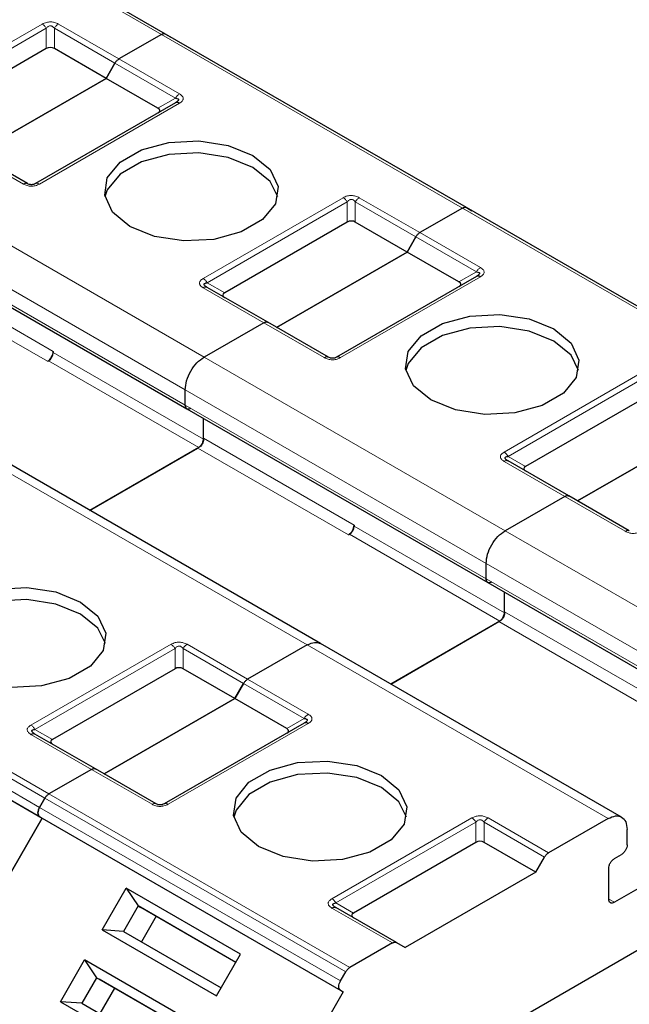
# Model space of a CAD drawing. Header units: millimetres. Extents: x 5 to 418, y 2 to 292.
# Tile 46 of 52: x 362.36 to 368.43, y 134.68 to 144.49. Entities that reach past the tile are written whole.
import ezdxf

# ---------------------------------------------------------------- set-up
doc = ezdxf.new("R2010")
doc.units = ezdxf.units.MM

msp = doc.modelspace()

# ---------------------------------------------------------------- linework, layer by layer
at = {"color": 7, "linetype": 'Continuous', "lineweight": 18}
for p, q in [((363.769, 144.3434), (360.7709, 146.0742)), ((361.1857, 143.6412), (362.5811, 144.4467)), ((361.2257, 143.5989), (362.6211, 144.4045)), ((362.6211, 144.2032), (362.6211, 144.4045)), ((362.7011, 144.4045), (363.3045, 144.0561)), ((362.7011, 144.4045), (362.7011, 144.2032)), ((362.7411, 144.4467), (363.3445, 144.0984)), ((366.7672, 142.6126), (363.769, 144.3434)), ((363.3445, 144.0984), (363.9479, 143.75)), ((363.3045, 144.0561), (363.9079, 143.7078)), ((363.7336, 143.6072), (363.9079, 143.7078)), ((363.9479, 143.6577), (362.5525, 142.8521)), ((362.3925, 142.8521), (361.7891, 143.2005)), ((361.195, 142.8575), (364.1931, 141.1267)), ((364.1839, 141.9104), (365.5792, 142.7159)), ((365.7392, 142.7159), (366.3426, 142.3676)), ((364.2239, 141.8682), (365.6192, 142.6737)), ((365.6192, 142.4724), (365.6192, 142.6737)), ((365.6992, 142.6737), (366.3026, 142.3253)), ((365.6992, 142.6737), (365.6992, 142.4724)), ((369.7653, 140.8819), (366.7672, 142.6126)), ((361.0065, 142.5309), (364.0046, 140.8001)), ((361.0065, 142.3785), (364.0046, 140.6477)), ((366.3026, 142.3253), (366.906, 141.977)), ((366.3426, 142.3676), (366.946, 142.0192)), ((361.1903, 142.0491), (362.6894, 141.1837)), ((361.1337, 141.9511), (362.6328, 141.0857)), ((366.946, 141.9269), (365.5507, 141.1213)), ((366.7317, 141.8764), (366.906, 141.977)), ((364.2239, 141.8682), (364.3981, 141.7675)), ((364.7873, 141.4697), (364.1839, 141.818)), ((365.3907, 141.1213), (364.7873, 141.4697)), ((362.6894, 141.1728), (364.1884, 140.3074)), ((362.6422, 141.0912), (364.1413, 140.2258)), ((364.1931, 141.1267), (367.1913, 139.3959)), ((367.182, 140.1796), (368.5773, 140.9851)), ((367.222, 140.1374), (368.6173, 140.9429)), ((364.0046, 140.8001), (367.0027, 139.0693)), ((364.0046, 140.6477), (367.0027, 138.9169)), ((364.1884, 140.3183), (365.6875, 139.4529)), ((364.1319, 140.2204), (365.6309, 139.355)), ((367.7854, 139.7389), (367.182, 140.0872)), ((367.222, 140.1374), (367.3963, 140.0367)), ((365.2208, 138.2584), (362.2227, 139.9892)), ((368.3888, 139.3906), (367.7854, 139.7389)), ((365.6875, 139.4421), (367.1866, 138.5767)), ((367.1913, 139.3959), (370.1894, 137.6651)), ((365.6404, 139.3604), (367.1394, 138.495)), ((367.0027, 139.0693), (370.0009, 137.3385)), ((367.0027, 138.9169), (370.0009, 137.1861)), ((367.1866, 138.5875), (368.6856, 137.7222)), ((359.6487, 138.5032), (362.6468, 136.7724)), ((367.13, 138.4896), (368.6291, 137.6242)), ((359.6087, 138.461), (362.6068, 136.7302)), ((362.5539, 136.6386), (359.5558, 138.3694)), ((359.5558, 138.277), (362.5539, 136.5462)), ((362.4679, 137.4582), (363.8633, 138.2638)), ((362.5079, 137.416), (363.9033, 138.2215)), ((363.9033, 138.0203), (363.9033, 138.2215)), ((363.9833, 138.2215), (364.5867, 137.8732)), ((363.9833, 138.2215), (363.9833, 138.0203)), ((364.0233, 138.2638), (364.6267, 137.9154)), ((368.2189, 136.5276), (365.2208, 138.2584)), ((364.6267, 137.9154), (365.2301, 137.5671)), ((364.5867, 137.8732), (365.1901, 137.5249)), ((365.0158, 137.4242), (365.1901, 137.5249)), ((362.5079, 137.416), (362.6822, 137.3154)), ((365.2301, 137.4747), (363.8347, 136.6692)), ((363.0713, 137.0175), (362.4679, 137.3659)), ((363.6747, 136.6692), (363.0713, 137.0175)), ((362.6068, 136.7302), (365.6049, 134.9994)), ((362.6468, 136.7724), (365.6449, 135.0417)), ((365.552, 134.9078), (362.5539, 136.6386)), ((362.5539, 136.5462), (365.552, 134.8154)), ((365.4661, 135.7274), (366.8614, 136.533)), ((367.0214, 136.533), (367.6248, 136.1846)), ((365.5061, 135.6852), (366.9014, 136.4907)), ((366.9014, 136.2895), (366.9014, 136.4907)), ((366.9814, 136.4907), (367.5848, 136.1424)), ((366.9814, 136.4907), (366.9814, 136.2895)), ((365.5061, 135.6852), (365.6804, 135.5846)), ((368.2802, 135.692), (368.2237, 135.7247)), ((366.0695, 135.2867), (365.4661, 135.6351))]:
    msp.add_line(p, q, dxfattribs=at)
at = {"color": 7, "linetype": 'Continuous', "lineweight": 25}
for p, q in [((363.809, 144.3474), (360.8109, 146.0782)), ((363.769, 144.3434), (363.3445, 144.0984)), ((363.769, 144.3434), (363.3445, 144.0984)), ((366.8072, 142.6166), (363.809, 144.3474)), ((363.809, 144.3474), (363.8619, 144.3168)), ((362.6211, 144.2032), (361.4, 143.4983)), ((363.2173, 143.9052), (362.7011, 144.2032)), ((363.3045, 144.0561), (363.2173, 143.9052)), ((363.2173, 143.9052), (363.3045, 144.0561)), ((361.9163, 143.1541), (363.2173, 143.9052)), ((363.2173, 143.9052), (361.9163, 143.1541)), ((363.7336, 143.6072), (363.2173, 143.9052)), ((363.9079, 143.6616), (362.5125, 142.8561)), ((363.9196, 143.669), (363.9116, 143.6634)), ((362.4325, 142.8561), (361.8291, 143.2044)), ((366.7672, 142.6126), (366.3426, 142.3676)), ((366.7672, 142.6126), (366.3426, 142.3676)), ((369.8053, 140.8858), (366.8072, 142.6166)), ((366.8072, 142.6166), (366.8601, 142.5861)), ((365.6192, 142.4724), (364.3981, 141.7675)), ((366.2155, 142.1744), (365.6992, 142.4724)), ((361.023, 142.3418), (364.0212, 140.6111)), ((366.3026, 142.3253), (366.2155, 142.1744)), ((366.2155, 142.1744), (366.3026, 142.3253)), ((364.9144, 141.4233), (366.2155, 142.1744)), ((366.2155, 142.1744), (364.9144, 141.4233)), ((366.7317, 141.8764), (366.2155, 142.1744)), ((366.906, 141.9308), (365.5107, 141.1253)), ((366.9177, 141.9383), (366.9098, 141.9326)), ((362.356, 140.0024), (359.3579, 141.7332)), ((364.8273, 141.4736), (364.2239, 141.822)), ((364.7873, 141.4697), (364.1931, 141.1267)), ((364.7873, 141.4697), (364.1931, 141.1267)), ((365.4307, 141.1253), (364.8273, 141.4736)), ((362.6894, 141.1837), (362.6894, 141.1728)), ((362.6328, 141.0857), (362.6422, 141.0912)), ((364.0046, 140.6477), (364.0046, 140.8001)), ((364.0046, 140.6477), (364.0046, 140.8001)), ((368.6173, 140.7417), (367.3963, 140.0367)), ((364.0212, 140.6111), (367.0193, 138.8803)), ((364.1884, 140.3183), (364.1884, 140.5145)), ((364.1884, 140.3074), (364.1884, 140.5145)), ((369.2136, 140.4436), (367.9125, 139.6925)), ((367.9125, 139.6925), (369.2136, 140.4436)), ((364.1413, 140.2258), (363.0551, 139.5988)), ((363.0551, 139.5988), (364.1319, 140.2204)), ((367.8254, 139.7429), (367.222, 140.0912)), ((365.3541, 138.2716), (362.356, 140.0024)), ((367.7854, 139.7389), (367.1913, 139.3959)), ((367.7854, 139.7389), (367.1913, 139.3959)), ((368.4288, 139.3945), (367.8254, 139.7429)), ((365.6875, 139.4529), (365.6875, 139.4421)), ((365.6309, 139.355), (365.6404, 139.3604)), ((367.0027, 138.9169), (367.0027, 139.0693)), ((367.0027, 138.9169), (367.0027, 139.0693)), ((367.0193, 138.8803), (370.0174, 137.1495)), ((367.1866, 138.5767), (367.1866, 138.7837)), ((367.1866, 138.5875), (367.1866, 138.7837)), ((367.1394, 138.495), (366.0533, 137.868)), ((366.0533, 137.868), (367.13, 138.4896)), ((359.5824, 138.2616), (362.5806, 136.5308)), ((365.2208, 138.2584), (364.6267, 137.9154)), ((365.2208, 138.2584), (364.6267, 137.9154)), ((368.3523, 136.5408), (365.3541, 138.2716)), ((363.9033, 138.0203), (362.6822, 137.3154)), ((364.4996, 137.7223), (363.9833, 138.0203)), ((365.3262, 133.377), (373.233, 137.9415)), ((364.4996, 137.7223), (364.5867, 137.8732)), ((364.5867, 137.8732), (364.4996, 137.7223)), ((364.4996, 137.7223), (363.1985, 136.9712)), ((363.1985, 136.9712), (364.4996, 137.7223)), ((365.0158, 137.4242), (364.4996, 137.7223)), ((365.1901, 137.4787), (363.7947, 136.6732)), ((362.5042, 137.3716), (362.4962, 137.3773)), ((363.1113, 137.0215), (362.5079, 137.3698)), ((363.0713, 137.0175), (362.6468, 136.7724)), ((363.0713, 137.0175), (362.6468, 136.7724)), ((363.7147, 136.6732), (363.1113, 137.0215)), ((362.5539, 136.6386), (362.6068, 136.7302)), ((362.6068, 136.7302), (362.5539, 136.6386)), ((370.1376, 136.7642), (368.2802, 135.692)), ((362.5806, 136.5308), (360.9139, 133.6441)), ((360.9139, 133.6441), (362.5806, 136.5308)), ((362.5539, 136.5462), (362.5806, 136.5308)), ((362.5539, 136.5462), (362.5806, 136.5308)), ((362.5806, 136.5308), (365.5787, 134.8)), ((368.2189, 136.5276), (367.6248, 136.1846)), ((368.4075, 136.2663), (368.4075, 136.4187)), ((366.9014, 136.2895), (365.6804, 135.5846)), ((367.4977, 135.9915), (366.9814, 136.2895)), ((367.4977, 135.9915), (367.5848, 136.1424)), ((368.2802, 136.1275), (368.3509, 136.1683)), ((367.4977, 135.9915), (366.1966, 135.2404)), ((368.2237, 135.7247), (368.2237, 136.0295)), ((363.176, 135.4174), (363.4159, 135.8329)), ((364.5566, 135.1744), (363.4159, 135.8329)), ((363.4159, 135.8329), (363.5352, 135.6564)), ((363.5352, 135.6564), (363.3886, 135.4023)), ((364.51, 135.0937), (363.5352, 135.6564)), ((363.5352, 135.6564), (363.5619, 135.641)), ((365.5023, 135.6408), (365.4944, 135.6465)), ((364.51, 135.0937), (363.5619, 135.641)), ((363.7152, 135.5524), (363.5686, 135.2984)), ((366.1095, 135.2907), (365.5061, 135.639)), ((363.176, 135.4174), (364.3167, 134.7589)), ((363.3886, 135.4023), (363.176, 135.4174)), ((363.3886, 135.4023), (364.3633, 134.8396)), ((366.0695, 135.2867), (365.6449, 135.0417)), ((366.1095, 135.2907), (366.1966, 135.2404)), ((364.3167, 134.7589), (364.5566, 135.1744)), ((362.7626, 134.7015), (363.0026, 135.117)), ((364.1433, 134.4585), (363.0026, 135.117)), ((363.0026, 135.117), (363.1219, 134.9404)), ((365.552, 134.9078), (365.6049, 134.9994)), ((363.1219, 134.9404), (362.9752, 134.6864)), ((364.0966, 134.3777), (363.1219, 134.9404)), ((363.1219, 134.9404), (363.1486, 134.9251)), ((364.0966, 134.3777), (363.1486, 134.9251)), ((363.3019, 134.8365), (363.1552, 134.5825)), ((365.5787, 134.8), (363.912, 131.9133)), ((365.552, 134.8154), (365.5787, 134.8)), ((362.7626, 134.7015), (363.9033, 134.043)), ((362.9752, 134.6864), (362.7626, 134.7015)), ((362.9752, 134.6864), (363.95, 134.1237))]:
    msp.add_line(p, q, dxfattribs=at)
at = {"color": 7, "linetype": 'Continuous', "lineweight": 25, "flags": 128}
for points in [[(363.453, 142.4302), (363.2804, 142.5726), (363.2025, 142.7404), (363.2287, 142.9135), (363.3559, 143.071), (363.5688, 143.1938), (363.8416, 143.2673), (364.1414, 143.2824), (364.4321, 143.2375), (364.6787, 143.1378)], [(364.6787, 143.018), (364.4321, 143.1177), (364.1414, 143.1627), (363.8416, 143.1475), (363.5688, 143.0741), (363.3559, 142.9512), (363.2287, 142.7937), (363.2054, 142.7241)], [(364.6787, 143.1378), (364.8513, 142.9955), (364.9292, 142.8276), (364.903, 142.6545), (364.7758, 142.497), (364.563, 142.3742), (364.2902, 142.3007), (363.9903, 142.2856), (363.6996, 142.3306), (363.453, 142.4302)], [(364.9263, 142.7241), (364.8513, 142.8757), (364.6787, 143.018)], [(366.4512, 140.6995), (366.2785, 140.8418), (366.2006, 141.0096), (366.2269, 141.1827), (366.3541, 141.3402), (366.5669, 141.4631), (366.8397, 141.5365), (367.1395, 141.5516), (367.4303, 141.5067), (367.6768, 141.407)], [(367.6768, 141.2872), (367.4303, 141.3869), (367.1395, 141.4319), (366.8397, 141.4167), (366.5669, 141.3433), (366.3541, 141.2204), (366.2269, 141.063), (366.2036, 140.9933)], [(367.6768, 141.407), (367.8495, 141.2647), (367.9274, 141.0968), (367.9011, 140.9237), (367.7739, 140.7663), (367.5611, 140.6434), (367.2883, 140.57), (366.9885, 140.5548), (366.6977, 140.5998), (366.4512, 140.6995)], [(367.9244, 140.9933), (367.8495, 141.1449), (367.6768, 141.2872)], [(361.7371, 137.9781), (361.5645, 138.1204), (361.4866, 138.2883), (361.5128, 138.4614), (361.64, 138.6188), (361.8529, 138.7417), (362.1256, 138.8151), (362.4255, 138.8303), (362.7162, 138.7853), (362.9628, 138.6856)], [(362.9628, 138.5659), (362.7162, 138.6655), (362.4255, 138.7105), (362.1256, 138.6954), (361.8529, 138.6219), (361.64, 138.4991), (361.5128, 138.3416), (361.4895, 138.272)], [(362.9628, 138.6856), (363.1354, 138.5433), (363.2133, 138.3755), (363.1871, 138.2024), (363.0599, 138.0449), (362.8471, 137.922), (362.5743, 137.8486), (362.2744, 137.8335), (361.9837, 137.8784), (361.7371, 137.9781)], [(363.2104, 138.272), (363.1354, 138.4236), (362.9628, 138.5659)], [(364.7353, 136.2473), (364.5626, 136.3896), (364.4847, 136.5575), (364.511, 136.7306), (364.6382, 136.8881), (364.851, 137.0109), (365.1238, 137.0844), (365.4236, 137.0995), (365.7144, 137.0545), (365.9609, 136.9549)], [(365.9609, 136.8351), (365.7144, 136.9348), (365.4236, 136.9797), (365.1238, 136.9646), (364.851, 136.8912), (364.6382, 136.7683), (364.511, 136.6108), (364.4877, 136.5412)], [(365.9609, 136.9549), (366.1336, 136.8125), (366.2115, 136.6447), (366.1852, 136.4716), (366.058, 136.3141), (365.8452, 136.1912), (365.5724, 136.1178), (365.2726, 136.1027), (364.9818, 136.1476), (364.7353, 136.2473)], [(366.2085, 136.5412), (366.1336, 136.6928), (365.9609, 136.8351)]]:
    msp.add_lwpolyline(points, dxfattribs=at)
at = {"color": 7, "linetype": 'Continuous', "lineweight": 18}
for centre, radius, start, end in [((364.2073, 141.7853), 0.0402, 65.68605, 125.61817), ((367.2054, 140.0545), 0.0402, 65.68605, 125.61817), ((365.2912, 137.4692), 0.1154, 121.95467, 151.14439)]:
    msp.add_arc(centre, radius, start, end, dxfattribs=at)
at = {"color": 7, "linetype": 'Continuous', "lineweight": 25}
for centre, radius in [((362.5666, 141.1893), 0.1229), ((362.587, 141.1775), 0.1025), ((365.5647, 139.4585), 0.1229), ((365.5852, 139.4467), 0.1025)]:
    msp.add_arc(centre, radius, 302.60548, 357.39452, dxfattribs=at)
for centre, major_axis, ratio, start_param, end_param in [((362.6611, 144.1339), (0.08, 0), 0.999892, 1.047198, 2.094395), ((363.6136, 143.5841), (0.1386, 0), 0.333297, 5.759587, 6.806784), ((365.6592, 142.4032), (0.08, 0), 0.999892, 1.047198, 2.094395), ((366.6117, 141.8533), (0.1386, 0), 0.333297, 5.759587, 6.806784), ((364.5181, 141.7444), (0.1386, 0), 0.333297, 2.617994, 3.665191), ((367.5163, 140.0136), (0.1386, 0), 0.333297, 2.617994, 3.665191), ((363.9433, 137.951), (0.08, 0), 0.999892, 1.047198, 2.094395), ((364.8958, 137.4011), (0.1386, 0), 0.333297, 5.759587, 6.806784), ((362.8022, 137.2923), (0.1386, 0), 0.333297, 2.617994, 3.665191), ((366.9414, 136.2202), (0.08, 0), 0.999892, 1.047198, 2.094395), ((365.8004, 135.5615), (0.1386, 0), 0.333297, 2.617994, 3.665191)]:
    msp.add_ellipse(centre, major_axis=major_axis, ratio=ratio, start_param=start_param, end_param=end_param, dxfattribs=at)
at = {"color": 7, "linetype": 'Continuous', "lineweight": 18}
for points, knots in [([(362.5811, 144.4467), (362.5942, 144.4532), (362.6125, 144.4623), (362.6428, 144.4676), (362.6638, 144.4683), (362.6845, 144.4669), (362.7122, 144.4611), (362.7291, 144.4527), (362.7411, 144.4467)], [0, 0, 0, 0, 0.2823256, 0.3956386, 0.5177702, 0.6311071, 0.7404354, 1, 1, 1, 1]), ([(362.6211, 144.4045), (362.6267, 144.4115), (362.6346, 144.4213), (362.6511, 144.4287), (362.6633, 144.4298), (362.6747, 144.4275), (362.6887, 144.4197), (362.696, 144.4108), (362.7011, 144.4045)], [0, 0, 0, 0, 0.291557, 0.409435, 0.523723, 0.625009, 0.734944, 1, 1, 1, 1]), ([(363.9479, 143.75), (363.9591, 143.7425), (363.9749, 143.7319), (363.984, 143.7144), (363.9853, 143.7023), (363.9829, 143.6903), (363.9729, 143.6744), (363.9582, 143.6645), (363.9479, 143.6577)], [0, 0, 0, 0, 0.2823256, 0.3956386, 0.5177703, 0.6311071, 0.7404354, 1, 1, 1, 1]), ([(362.5525, 142.8521), (362.5394, 142.8456), (362.5211, 142.8366), (362.4909, 142.8313), (362.4698, 142.8305), (362.4491, 142.8319), (362.4215, 142.8377), (362.4045, 142.8462), (362.3925, 142.8521)], [0, 0, 0, 0, 0.282326, 0.395639, 0.51777, 0.631107, 0.740435, 1, 1, 1, 1]), ([(365.5792, 142.7159), (365.5923, 142.7224), (365.6107, 142.7315), (365.6409, 142.7368), (365.662, 142.7375), (365.6827, 142.7361), (365.7103, 142.7304), (365.7273, 142.7219), (365.7392, 142.7159)], [0, 0, 0, 0, 0.2823256, 0.3956386, 0.5177702, 0.6311071, 0.7404354, 1, 1, 1, 1]), ([(365.6192, 142.6737), (365.6249, 142.6807), (365.6328, 142.6905), (365.6493, 142.6979), (365.6614, 142.699), (365.6729, 142.6967), (365.6869, 142.6889), (365.6941, 142.68), (365.6992, 142.6737)], [0, 0, 0, 0, 0.2915567, 0.4094353, 0.5237228, 0.6250088, 0.734944, 1, 1, 1, 1]), ([(366.946, 142.0192), (366.9572, 142.0117), (366.973, 142.0011), (366.9822, 141.9836), (366.9835, 141.9715), (366.981, 141.9595), (366.9711, 141.9436), (366.9564, 141.9338), (366.946, 141.9269)], [0, 0, 0, 0, 0.282326, 0.395639, 0.51777, 0.631107, 0.740435, 1, 1, 1, 1]), ([(364.1839, 141.818), (364.1733, 141.8251), (364.158, 141.8353), (364.1483, 141.8521), (364.1459, 141.8643), (364.1484, 141.8763), (364.1579, 141.8928), (364.1732, 141.9032), (364.1839, 141.9104)], [0, 0, 0, 0, 0.264618, 0.384955, 0.504029, 0.613968, 0.730583, 1, 1, 1, 1]), ([(365.5507, 141.1213), (365.5376, 141.1149), (365.5192, 141.1058), (365.489, 141.1005), (365.4679, 141.0997), (365.4472, 141.1011), (365.4196, 141.1069), (365.4026, 141.1154), (365.3907, 141.1213)], [0, 0, 0, 0, 0.282326, 0.395639, 0.51777, 0.631107, 0.740435, 1, 1, 1, 1]), ([(367.182, 140.0872), (367.1714, 140.0943), (367.1561, 140.1045), (367.1464, 140.1214), (367.1441, 140.1335), (367.1465, 140.1455), (367.156, 140.162), (367.1713, 140.1724), (367.182, 140.1796)], [0, 0, 0, 0, 0.264618, 0.384955, 0.504029, 0.613968, 0.730583, 1, 1, 1, 1]), ([(368.5488, 139.3906), (368.5357, 139.3841), (368.5173, 139.375), (368.4871, 139.3697), (368.466, 139.3689), (368.4453, 139.3703), (368.4177, 139.3761), (368.4007, 139.3846), (368.3888, 139.3906)], [0, 0, 0, 0, 0.282326, 0.395639, 0.51777, 0.631107, 0.740435, 1, 1, 1, 1]), ([(363.8633, 138.2638), (363.8764, 138.2702), (363.8948, 138.2793), (363.925, 138.2846), (363.946, 138.2854), (363.9668, 138.284), (363.9944, 138.2782), (364.0114, 138.2697), (364.0233, 138.2638)], [0, 0, 0, 0, 0.282326, 0.395639, 0.51777, 0.631107, 0.740435, 1, 1, 1, 1]), ([(363.9033, 138.2215), (363.9089, 138.2285), (363.9169, 138.2384), (363.9334, 138.2458), (363.9455, 138.2468), (363.9569, 138.2446), (363.971, 138.2367), (363.9782, 138.2278), (363.9833, 138.2215)], [0, 0, 0, 0, 0.2915567, 0.4094353, 0.5237228, 0.6250088, 0.734944, 1, 1, 1, 1]), ([(365.2301, 137.5671), (365.2406, 137.56), (365.256, 137.5498), (365.2657, 137.533), (365.268, 137.5208), (365.2656, 137.5088), (365.2561, 137.4923), (365.2408, 137.4819), (365.2301, 137.4747)], [0, 0, 0, 0, 0.264618, 0.384955, 0.504029, 0.613968, 0.730583, 1, 1, 1, 1]), ([(362.4679, 137.3659), (362.4567, 137.3734), (362.441, 137.384), (362.4318, 137.4015), (362.4305, 137.4136), (362.4329, 137.4256), (362.4429, 137.4415), (362.4576, 137.4513), (362.4679, 137.4582)], [0, 0, 0, 0, 0.282326, 0.395639, 0.51777, 0.631107, 0.740435, 1, 1, 1, 1]), ([(363.8347, 136.6692), (363.8216, 136.6627), (363.8033, 136.6536), (363.7731, 136.6483), (363.752, 136.6476), (363.7313, 136.649), (363.7037, 136.6547), (363.6867, 136.6632), (363.6747, 136.6692)], [0, 0, 0, 0, 0.282326, 0.395639, 0.51777, 0.631107, 0.740435, 1, 1, 1, 1]), ([(366.8614, 136.533), (366.8745, 136.5395), (366.8929, 136.5485), (366.9231, 136.5538), (366.9442, 136.5546), (366.9649, 136.5532), (366.9925, 136.5474), (367.0095, 136.5389), (367.0214, 136.533)], [0, 0, 0, 0, 0.282326, 0.395639, 0.51777, 0.631107, 0.740435, 1, 1, 1, 1]), ([(366.9014, 136.4907), (366.9071, 136.4978), (366.915, 136.5076), (366.9315, 136.515), (366.9436, 136.516), (366.9551, 136.5138), (366.9691, 136.5059), (366.9763, 136.497), (366.9814, 136.4907)], [0, 0, 0, 0, 0.2915567, 0.4094353, 0.5237228, 0.6250088, 0.734944, 1, 1, 1, 1]), ([(365.4661, 135.6351), (365.4548, 135.6426), (365.4391, 135.6532), (365.4299, 135.6707), (365.4286, 135.6828), (365.4311, 135.6948), (365.441, 135.7107), (365.4557, 135.7205), (365.4661, 135.7274)], [0, 0, 0, 0, 0.282326, 0.395639, 0.51777, 0.631107, 0.740435, 1, 1, 1, 1])]:
    msp.add_open_spline(points, degree=3, knots=knots, dxfattribs=at)
for points in [[(362.5811, 144.4467), (362.5848, 144.4443), (362.5922, 144.4395), (362.6029, 144.4295), (362.6128, 144.4178), (362.6183, 144.4089), (362.6211, 144.4045)], [(362.7011, 144.4045), (362.7039, 144.4089), (362.7094, 144.4178), (362.7193, 144.4295), (362.73, 144.4395), (362.7374, 144.4443), (362.7411, 144.4467)], [(363.9479, 143.75), (363.9442, 143.7476), (363.9368, 143.7429), (363.9261, 143.7328), (363.9162, 143.7211), (363.9106, 143.7122), (363.9079, 143.7078)], [(362.4325, 142.8561), (362.4298, 142.8573), (362.4242, 142.8599), (362.4143, 142.8601), (362.4036, 142.8578), (362.3962, 142.854), (362.3925, 142.8521)], [(362.5525, 142.8521), (362.5488, 142.854), (362.5414, 142.8578), (362.5308, 142.8601), (362.5208, 142.8599), (362.5153, 142.8573), (362.5125, 142.8561)], [(365.5792, 142.7159), (365.5829, 142.7135), (365.5903, 142.7088), (365.601, 142.6987), (365.6109, 142.687), (365.6164, 142.6781), (365.6192, 142.6737)], [(365.6992, 142.6737), (365.702, 142.6781), (365.7075, 142.687), (365.7174, 142.6987), (365.7281, 142.7088), (365.7355, 142.7135), (365.7392, 142.7159)], [(366.946, 142.0192), (366.9423, 142.0169), (366.9349, 142.0121), (366.9242, 142.002), (366.9143, 141.9904), (366.9088, 141.9815), (366.906, 141.977)], [(364.1839, 141.9104), (364.1876, 141.908), (364.195, 141.9032), (364.2056, 141.8932), (364.2156, 141.8815), (364.2211, 141.8726), (364.2239, 141.8682)], [(365.4307, 141.1253), (365.4279, 141.1266), (365.4224, 141.1291), (365.4124, 141.1293), (365.4018, 141.127), (365.3944, 141.1232), (365.3907, 141.1213)], [(365.5507, 141.1213), (365.547, 141.1232), (365.5395, 141.127), (365.5289, 141.1293), (365.519, 141.1291), (365.5134, 141.1266), (365.5107, 141.1253)], [(367.182, 140.1796), (367.1857, 140.1772), (367.1931, 140.1725), (367.2038, 140.1624), (367.2137, 140.1507), (367.2192, 140.1418), (367.222, 140.1374)], [(368.4288, 139.3945), (368.426, 139.3958), (368.4205, 139.3983), (368.4106, 139.3985), (368.3999, 139.3962), (368.3925, 139.3925), (368.3888, 139.3906)], [(363.8633, 138.2638), (363.867, 138.2614), (363.8744, 138.2566), (363.8851, 138.2466), (363.895, 138.2349), (363.9005, 138.226), (363.9033, 138.2215)], [(363.9833, 138.2215), (363.9861, 138.226), (363.9916, 138.2349), (364.0015, 138.2466), (364.0122, 138.2566), (364.0196, 138.2614), (364.0233, 138.2638)], [(362.4679, 137.4582), (362.4717, 137.4559), (362.4791, 137.4511), (362.4897, 137.441), (362.4996, 137.4294), (362.5052, 137.4205), (362.5079, 137.416)], [(363.7147, 136.6732), (363.712, 136.6744), (363.7064, 136.6769), (363.6965, 136.6771), (363.6859, 136.6749), (363.6784, 136.6711), (363.6747, 136.6692)], [(363.8347, 136.6692), (363.831, 136.6711), (363.8236, 136.6749), (363.813, 136.6771), (363.803, 136.6769), (363.7975, 136.6744), (363.7947, 136.6732)], [(366.8614, 136.533), (366.8651, 136.5306), (366.8725, 136.5258), (366.8832, 136.5158), (366.8931, 136.5041), (366.8987, 136.4952), (366.9014, 136.4907)], [(366.9814, 136.4907), (366.9842, 136.4952), (366.9897, 136.5041), (366.9997, 136.5158), (367.0103, 136.5258), (367.0177, 136.5306), (367.0214, 136.533)], [(365.4661, 135.7274), (365.4698, 135.7251), (365.4772, 135.7203), (365.4878, 135.7102), (365.4978, 135.6986), (365.5033, 135.6897), (365.5061, 135.6852)]]:
    msp.add_open_spline(points, degree=3, dxfattribs=at)
at = {"color": 7, "linetype": 'Continuous', "lineweight": 25}
for points in [[(363.769, 144.3434), (363.7727, 144.3453), (363.7801, 144.3491), (363.7908, 144.3514), (363.8007, 144.3512), (363.8063, 144.3486), (363.809, 144.3474)], [(363.769, 144.3434), (363.7727, 144.3453), (363.7801, 144.3491), (363.7908, 144.3514), (363.8007, 144.3512), (363.8063, 144.3486), (363.809, 144.3474)], [(363.3045, 144.0561), (363.3072, 144.0606), (363.3128, 144.0695), (363.3227, 144.0811), (363.3334, 144.0912), (363.3408, 144.096), (363.3445, 144.0984)], [(363.3045, 144.0561), (363.3072, 144.0606), (363.3128, 144.0695), (363.3227, 144.0811), (363.3334, 144.0912), (363.3408, 144.096), (363.3445, 144.0984)], [(363.9479, 143.6577), (363.9442, 143.6595), (363.9368, 143.6633), (363.9261, 143.6656), (363.9162, 143.6654), (363.9106, 143.6629), (363.9079, 143.6616)], [(366.7672, 142.6126), (366.7709, 142.6145), (366.7783, 142.6183), (366.7889, 142.6206), (366.7989, 142.6204), (366.8044, 142.6179), (366.8072, 142.6166)], [(366.7672, 142.6126), (366.7709, 142.6145), (366.7783, 142.6183), (366.7889, 142.6206), (366.7989, 142.6204), (366.8044, 142.6179), (366.8072, 142.6166)], [(366.3026, 142.3253), (366.3054, 142.3298), (366.3109, 142.3387), (366.3208, 142.3504), (366.3315, 142.3604), (366.3389, 142.3652), (366.3426, 142.3676)], [(366.3026, 142.3253), (366.3054, 142.3298), (366.3109, 142.3387), (366.3208, 142.3504), (366.3315, 142.3604), (366.3389, 142.3652), (366.3426, 142.3676)], [(366.946, 141.9269), (366.9423, 141.9288), (366.9349, 141.9326), (366.9242, 141.9348), (366.9143, 141.9346), (366.9088, 141.9321), (366.906, 141.9308)], [(364.7873, 141.4697), (364.791, 141.4716), (364.7984, 141.4754), (364.809, 141.4776), (364.819, 141.4774), (364.8245, 141.4749), (364.8273, 141.4736)], [(364.7873, 141.4697), (364.791, 141.4716), (364.7984, 141.4754), (364.809, 141.4776), (364.819, 141.4774), (364.8245, 141.4749), (364.8273, 141.4736)], [(364.0046, 140.8001), (364.0074, 140.8303), (364.0131, 140.8906), (364.0567, 140.9878), (364.119, 141.0741), (364.1684, 141.1092), (364.1931, 141.1267)], [(364.0046, 140.8001), (364.0074, 140.8303), (364.0131, 140.8906), (364.0567, 140.9878), (364.119, 141.0741), (364.1684, 141.1092), (364.1931, 141.1267)], [(364.0612, 140.615), (364.0537, 140.6117), (364.0389, 140.6051), (364.0202, 140.6094), (364.0071, 140.6235), (364.0054, 140.6396), (364.0046, 140.6477)], [(364.1319, 140.2204), (364.1393, 140.2256), (364.1541, 140.2361), (364.1728, 140.262), (364.1859, 140.2912), (364.1876, 140.3093), (364.1884, 140.3183)], [(364.1884, 140.3074), (364.1877, 140.2999), (364.1863, 140.2848), (364.1754, 140.2605), (364.1598, 140.2389), (364.1475, 140.2302), (364.1413, 140.2258)], [(367.7854, 139.7389), (367.7891, 139.7408), (367.7965, 139.7446), (367.8072, 139.7468), (367.8171, 139.7466), (367.8226, 139.7441), (367.8254, 139.7429)], [(367.7854, 139.7389), (367.7891, 139.7408), (367.7965, 139.7446), (367.8072, 139.7468), (367.8171, 139.7466), (367.8226, 139.7441), (367.8254, 139.7429)], [(367.0027, 139.0693), (367.0056, 139.0995), (367.0112, 139.1598), (367.0548, 139.257), (367.1172, 139.3433), (367.1666, 139.3784), (367.1913, 139.3959)], [(367.0027, 139.0693), (367.0056, 139.0995), (367.0112, 139.1598), (367.0548, 139.257), (367.1172, 139.3433), (367.1666, 139.3784), (367.1913, 139.3959)], [(367.0593, 138.8842), (367.0519, 138.8809), (367.0371, 138.8743), (367.0184, 138.8787), (367.0053, 138.8927), (367.0036, 138.9088), (367.0027, 138.9169)], [(367.13, 138.4896), (367.1374, 138.4948), (367.1522, 138.5053), (367.1709, 138.5312), (367.184, 138.5604), (367.1857, 138.5785), (367.1866, 138.5875)], [(367.1866, 138.5767), (367.1859, 138.5691), (367.1844, 138.554), (367.1735, 138.5297), (367.158, 138.5082), (367.1456, 138.4994), (367.1394, 138.495)], [(364.5867, 137.8732), (364.5895, 137.8776), (364.595, 137.8865), (364.6049, 137.8982), (364.6156, 137.9083), (364.623, 137.913), (364.6267, 137.9154)], [(364.5867, 137.8732), (364.5895, 137.8776), (364.595, 137.8865), (364.6049, 137.8982), (364.6156, 137.9083), (364.623, 137.913), (364.6267, 137.9154)], [(365.2301, 137.4747), (365.2264, 137.4766), (365.219, 137.4804), (365.2083, 137.4827), (365.1984, 137.4824), (365.1929, 137.4799), (365.1901, 137.4787)], [(362.4679, 137.3659), (362.4717, 137.3678), (362.4791, 137.3716), (362.4897, 137.3738), (362.4996, 137.3736), (362.5052, 137.3711), (362.5079, 137.3698)], [(363.0713, 137.0175), (363.075, 137.0194), (363.0825, 137.0232), (363.0931, 137.0255), (363.103, 137.0253), (363.1086, 137.0227), (363.1113, 137.0215)], [(363.0713, 137.0175), (363.075, 137.0194), (363.0825, 137.0232), (363.0931, 137.0255), (363.103, 137.0253), (363.1086, 137.0227), (363.1113, 137.0215)], [(362.6068, 136.7302), (362.6096, 136.7347), (362.6151, 136.7436), (362.625, 136.7552), (362.6357, 136.7653), (362.6431, 136.7701), (362.6468, 136.7724)], [(362.6068, 136.7302), (362.6096, 136.7347), (362.6151, 136.7436), (362.625, 136.7552), (362.6357, 136.7653), (362.6431, 136.7701), (362.6468, 136.7724)], [(362.5539, 136.5462), (362.5493, 136.5503), (362.54, 136.5584), (362.536, 136.5821), (362.54, 136.6103), (362.5493, 136.6292), (362.5539, 136.6386)], [(362.5539, 136.6386), (362.5493, 136.6292), (362.54, 136.6103), (362.536, 136.5821), (362.54, 136.5584), (362.5493, 136.5503), (362.5539, 136.5462)], [(368.2189, 136.5276), (368.2437, 136.5386), (368.2931, 136.5606), (368.3554, 136.5462), (368.399, 136.4994), (368.4047, 136.4456), (368.4075, 136.4187)], [(368.4075, 136.2663), (368.4067, 136.2572), (368.405, 136.2391), (368.3919, 136.21), (368.3732, 136.1841), (368.3583, 136.1736), (368.3509, 136.1683)], [(367.5848, 136.1424), (367.5876, 136.1469), (367.5931, 136.1558), (367.6031, 136.1674), (367.6137, 136.1775), (367.6211, 136.1823), (367.6248, 136.1846)], [(368.2237, 136.0295), (368.2245, 136.0386), (368.2262, 136.0567), (368.2393, 136.0858), (368.258, 136.1117), (368.2728, 136.1222), (368.2802, 136.1275)], [(365.4661, 135.6351), (365.4698, 135.637), (365.4772, 135.6408), (365.4878, 135.643), (365.4978, 135.6428), (365.5033, 135.6403), (365.5061, 135.639)], [(368.2802, 135.692), (368.2728, 135.6887), (368.258, 135.6821), (368.2393, 135.6864), (368.2262, 135.7005), (368.2245, 135.7166), (368.2237, 135.7247)], [(366.0695, 135.2867), (366.0732, 135.2886), (366.0806, 135.2924), (366.0912, 135.2947), (366.1012, 135.2945), (366.1067, 135.292), (366.1095, 135.2907)], [(365.6049, 134.9994), (365.6077, 135.0039), (365.6132, 135.0128), (365.6232, 135.0245), (365.6338, 135.0345), (365.6412, 135.0393), (365.6449, 135.0417)], [(365.552, 134.8154), (365.5474, 134.8195), (365.5381, 134.8276), (365.5341, 134.8513), (365.5381, 134.8795), (365.5474, 134.8984), (365.552, 134.9078)]]:
    msp.add_open_spline(points, degree=3, dxfattribs=at)
for points, knots in [([(363.9079, 143.7078), (363.9165, 143.7066), (363.9286, 143.7049), (363.9379, 143.6974), (363.9393, 143.6906), (363.9363, 143.6835), (363.9266, 143.6731), (363.9156, 143.6664), (363.9079, 143.6616)], [0, 0, 0, 0, 0.291557, 0.409435, 0.523723, 0.625009, 0.734944, 1, 1, 1, 1]), ([(362.5125, 142.8561), (362.5069, 142.8532), (362.499, 142.8491), (362.4825, 142.8457), (362.4703, 142.8451), (362.4589, 142.8463), (362.4449, 142.8497), (362.4376, 142.8534), (362.4325, 142.8561)], [0, 0, 0, 0, 0.291557, 0.409435, 0.523723, 0.625009, 0.734944, 1, 1, 1, 1]), ([(366.906, 141.977), (366.9146, 141.9758), (366.9267, 141.9741), (366.936, 141.9666), (366.9374, 141.9598), (366.9345, 141.9527), (366.9247, 141.9423), (366.9138, 141.9356), (366.906, 141.9308)], [0, 0, 0, 0, 0.291557, 0.409435, 0.523723, 0.625009, 0.734944, 1, 1, 1, 1]), ([(364.2239, 141.822), (364.2154, 141.8272), (364.2037, 141.8344), (364.1945, 141.8454), (364.1922, 141.8522), (364.1943, 141.858), (364.2035, 141.8648), (364.2153, 141.8667), (364.2239, 141.8682)], [0, 0, 0, 0, 0.288782, 0.399611, 0.497678, 0.595119, 0.706393, 1, 1, 1, 1]), ([(364.2154, 141.8251), (364.2123, 141.8272), (364.2065, 141.8311), (364.2034, 141.8353), (364.202, 141.8373)], [0, 0, 0, 0, 0.52569, 1, 1, 1, 1]), ([(365.5107, 141.1253), (365.505, 141.1224), (365.4971, 141.1183), (365.4806, 141.1149), (365.4685, 141.1143), (365.457, 141.1155), (365.443, 141.1189), (365.4358, 141.1226), (365.4307, 141.1253)], [0, 0, 0, 0, 0.291557, 0.409435, 0.523723, 0.625009, 0.734944, 1, 1, 1, 1]), ([(364.0046, 140.6477), (364.0056, 140.6399), (364.0075, 140.6243), (364.015, 140.6122), (364.0212, 140.6111), (364.0212, 140.6111)], [0, 0, 0, 0, 0.499949, 0.999898, 1, 1, 1, 1]), ([(367.222, 140.0912), (367.2135, 140.0964), (367.2018, 140.1037), (367.1926, 140.1146), (367.1903, 140.1214), (367.1924, 140.1272), (367.2016, 140.134), (367.2134, 140.136), (367.222, 140.1374)], [0, 0, 0, 0, 0.288782, 0.399611, 0.497678, 0.595119, 0.706393, 1, 1, 1, 1]), ([(367.2135, 140.0943), (367.2105, 140.0964), (367.2046, 140.1004), (367.2016, 140.1046), (367.2001, 140.1065)], [0, 0, 0, 0, 0.5256895, 1, 1, 1, 1]), ([(367.0027, 138.9169), (367.0037, 138.9091), (367.0056, 138.8935), (367.0132, 138.8815), (367.0193, 138.8803), (367.0193, 138.8803)], [0, 0, 0, 0, 0.499949, 0.999898, 1, 1, 1, 1]), ([(365.2208, 138.2584), (365.2458, 138.2698), (365.2957, 138.2927), (365.3347, 138.2786), (365.3541, 138.2716)], [0, 0, 0, 0, 0.5000511, 1, 1, 1, 1]), ([(365.2208, 138.2584), (365.2458, 138.2698), (365.2957, 138.2927), (365.3347, 138.2786), (365.3541, 138.2716)], [0, 0, 0, 0, 0.5000511, 1, 1, 1, 1]), ([(365.1901, 137.5249), (365.1986, 137.5236), (365.2103, 137.5217), (365.2195, 137.515), (365.2218, 137.5093), (365.2196, 137.5024), (365.2105, 137.4913), (365.1987, 137.484), (365.1901, 137.4787)], [0, 0, 0, 0, 0.288782, 0.399611, 0.497678, 0.595119, 0.706393, 1, 1, 1, 1]), ([(362.5079, 137.3698), (362.4993, 137.3751), (362.4872, 137.3826), (362.4779, 137.3941), (362.4765, 137.4013), (362.4795, 137.4074), (362.4892, 137.4133), (362.5002, 137.4149), (362.5079, 137.416)], [0, 0, 0, 0, 0.291557, 0.409435, 0.523723, 0.625009, 0.734944, 1, 1, 1, 1]), ([(365.212, 137.4941), (365.2106, 137.4921), (365.2075, 137.4879), (365.2016, 137.4839), (365.1986, 137.4818)], [0, 0, 0, 0, 0.4744804, 1, 1, 1, 1]), ([(363.7947, 136.6732), (363.7891, 136.6702), (363.7812, 136.6661), (363.7647, 136.6628), (363.7525, 136.6622), (363.7411, 136.6634), (363.7271, 136.6667), (363.7199, 136.6705), (363.7147, 136.6732)], [0, 0, 0, 0, 0.291557, 0.409435, 0.523723, 0.625009, 0.734944, 1, 1, 1, 1]), ([(365.5061, 135.639), (365.4975, 135.6443), (365.4854, 135.6518), (365.476, 135.6633), (365.4747, 135.6706), (365.4776, 135.6766), (365.4874, 135.6825), (365.4983, 135.6841), (365.5061, 135.6852)], [0, 0, 0, 0, 0.291557, 0.409435, 0.523723, 0.625009, 0.734944, 1, 1, 1, 1])]:
    msp.add_open_spline(points, degree=3, knots=knots, dxfattribs=at)

doc.saveas('drawing.dxf')
